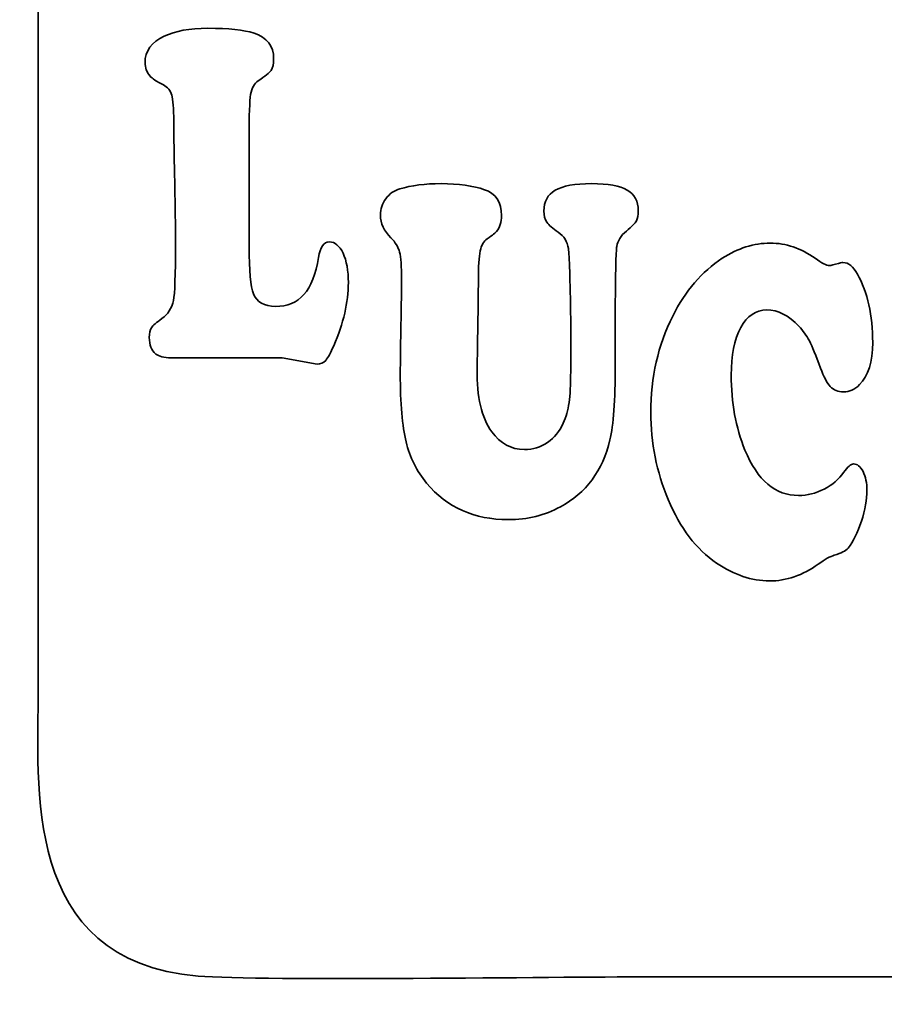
# Model space of a CAD drawing. Header units: millimetres. Extents: x -1459 to 125, y -3469 to 122.
# Tile 94 of 199: x -475 to -455, y -2723 to -2700. Entities that reach past the tile are written whole.
import ezdxf

# ---------------------------------------------------------------- set-up
doc = ezdxf.new("R2010")
doc.units = ezdxf.units.MM
doc.header["$MEASUREMENT"] = 0
doc.layers.add('Layer 1', color=7, linetype='Continuous')

msp = doc.modelspace()

# ---------------------------------------------------------------- linework, layer by layer
at = {"layer": 'Layer 1', "color": 250, "lineweight": 35}
for points in [[(-474.9922, -2683.4306), (-474.9922, -2683.4306), (-474.99, -2715.7751), (-474.99, -2715.7751)], [(-474.9922, -2683.4306), (-474.9922, -2683.4306), (-474.99, -2715.7751), (-474.99, -2715.7751)], [(-469.8857, -2702.3664), (-469.8857, -2702.3664), (-469.8857, -2705.013), (-469.8857, -2705.013)], [(-469.8857, -2702.3664), (-469.8857, -2702.3664), (-469.8857, -2705.013), (-469.8857, -2705.013)], [(-461.018, -2706.4956), (-461.018, -2706.4956), (-461.018, -2707.9028), (-461.018, -2707.9028)], [(-461.018, -2706.4956), (-461.018, -2706.4956), (-461.018, -2707.9028), (-461.018, -2707.9028)], [(-462.0972, -2708.0463), (-462.0972, -2708.0463), (-462.0972, -2706.777), (-462.0972, -2706.777)], [(-462.0972, -2708.0463), (-462.0972, -2708.0463), (-462.0972, -2706.777), (-462.0972, -2706.777)]]:
    msp.add_open_spline(points, degree=3, dxfattribs=at)
for points, knots in [([(-474.99, -2715.7751), (-474.99, -2718.0145), (-475.4406, -2722.3414), (-471.1211, -2722.6988), (-469.587, -2722.8257), (-462.3906, -2722.7183), (-460.2449, -2722.7183), (-453.0867, -2722.7183), (-445.9286, -2722.7183), (-438.7706, -2722.7183), (-436.1668, -2722.7183), (-432.1181, -2723.3841), (-431.1697, -2719.5352), (-430.9266, -2718.5488), (-431.0564, -2697.8724), (-431.0564, -2694.6984)], [0, 0, 0, 0, 0.2, 0.2, 0.2, 0.4, 0.4, 0.4, 0.6, 0.6, 0.6, 0.8, 0.8, 0.8, 1, 1, 1, 1]), ([(-474.99, -2715.7751), (-474.99, -2718.0145), (-475.4406, -2722.3414), (-471.1211, -2722.6988), (-469.587, -2722.8257), (-462.3906, -2722.7183), (-460.2449, -2722.7183), (-453.0867, -2722.7183), (-445.9286, -2722.7183), (-438.7706, -2722.7183), (-436.1668, -2722.7183), (-432.1181, -2723.3841), (-431.1697, -2719.5352), (-430.9266, -2718.5488), (-431.0564, -2697.8724), (-431.0564, -2694.6984)], [0, 0, 0, 0, 0.2, 0.2, 0.2, 0.4, 0.4, 0.4, 0.6, 0.6, 0.6, 0.8, 0.8, 0.8, 1, 1, 1, 1]), ([(-471.7711, -2707.717), (-471.9481, -2707.717), (-472.0727, -2707.6855), (-472.1448, -2707.6246), (-472.2497, -2707.536), (-472.302, -2707.4042), (-472.302, -2707.227), (-472.302, -2707.1188), (-472.2851, -2707.0401), (-472.2497, -2706.987), (-472.2156, -2706.9358), (-472.1317, -2706.8609), (-471.9979, -2706.7665), (-471.8524, -2706.6622), (-471.7593, -2706.5166), (-471.7174, -2706.3277), (-471.6845, -2706.1704), (-471.6675, -2705.7098), (-471.6675, -2704.9501), (-471.6675, -2704.596), (-471.674, -2704.0862), (-471.6872, -2703.421), (-471.7003, -2702.7835), (-471.7081, -2702.3034), (-471.7108, -2701.9805), (-471.7108, -2701.6738), (-471.7265, -2701.463), (-471.758, -2701.3488), (-471.7907, -2701.2348), (-471.8576, -2701.154), (-471.9599, -2701.1048), (-472.129, -2701.0162), (-472.2365, -2700.9454), (-472.2825, -2700.8903), (-472.3651, -2700.794), (-472.4057, -2700.6858), (-472.4057, -2700.5618), (-472.4057, -2700.2823), (-472.251, -2700.0679), (-471.9402, -2699.9223), (-471.6767, -2699.7964), (-471.324, -2699.7312), (-470.8807, -2699.7312), (-470.3839, -2699.7312), (-470.0127, -2699.7707), (-469.7662, -2699.8472), (-469.449, -2699.9517), (-469.2903, -2700.1582), (-469.2903, -2700.4693), (-469.2903, -2700.5972), (-469.3112, -2700.6916), (-469.3531, -2700.7527), (-469.3952, -2700.8136), (-469.4988, -2700.8963), (-469.6627, -2701.0006), (-469.7597, -2701.0655), (-469.8214, -2701.1777), (-469.8475, -2701.3352), (-469.8724, -2701.4925), (-469.8857, -2701.8369), (-469.8857, -2702.3664)], [0, 0, 0, 0, 0.05, 0.05, 0.05, 0.1, 0.1, 0.1, 0.15, 0.15, 0.15, 0.2, 0.2, 0.2, 0.25, 0.25, 0.25, 0.3, 0.3, 0.3, 0.35, 0.35, 0.35, 0.4, 0.4, 0.4, 0.45, 0.45, 0.45, 0.5, 0.5, 0.5, 0.55, 0.55, 0.55, 0.6, 0.6, 0.6, 0.65, 0.65, 0.65, 0.7, 0.7, 0.7, 0.75, 0.75, 0.75, 0.8, 0.8, 0.8, 0.85, 0.85, 0.85, 0.9, 0.9, 0.9, 0.95, 0.95, 0.95, 1, 1, 1, 1]), ([(-471.7711, -2707.717), (-471.9481, -2707.717), (-472.0727, -2707.6855), (-472.1448, -2707.6246), (-472.2497, -2707.536), (-472.302, -2707.4042), (-472.302, -2707.227), (-472.302, -2707.1188), (-472.2851, -2707.0401), (-472.2497, -2706.987), (-472.2156, -2706.9358), (-472.1317, -2706.8609), (-471.9979, -2706.7665), (-471.8524, -2706.6622), (-471.7593, -2706.5166), (-471.7174, -2706.3277), (-471.6845, -2706.1704), (-471.6675, -2705.7098), (-471.6675, -2704.9501), (-471.6675, -2704.596), (-471.674, -2704.0862), (-471.6872, -2703.421), (-471.7003, -2702.7835), (-471.7081, -2702.3034), (-471.7108, -2701.9805), (-471.7108, -2701.6738), (-471.7265, -2701.463), (-471.758, -2701.3488), (-471.7907, -2701.2348), (-471.8576, -2701.154), (-471.9599, -2701.1048), (-472.129, -2701.0162), (-472.2365, -2700.9454), (-472.2825, -2700.8903), (-472.3651, -2700.794), (-472.4057, -2700.6858), (-472.4057, -2700.5618), (-472.4057, -2700.2823), (-472.251, -2700.0679), (-471.9402, -2699.9223), (-471.6767, -2699.7964), (-471.324, -2699.7312), (-470.8807, -2699.7312), (-470.3839, -2699.7312), (-470.0127, -2699.7707), (-469.7662, -2699.8472), (-469.449, -2699.9517), (-469.2903, -2700.1582), (-469.2903, -2700.4693), (-469.2903, -2700.5972), (-469.3112, -2700.6916), (-469.3531, -2700.7527), (-469.3952, -2700.8136), (-469.4988, -2700.8963), (-469.6627, -2701.0006), (-469.7597, -2701.0655), (-469.8214, -2701.1777), (-469.8475, -2701.3352), (-469.8724, -2701.4925), (-469.8857, -2701.8369), (-469.8857, -2702.3664)], [0, 0, 0, 0, 0.05, 0.05, 0.05, 0.1, 0.1, 0.1, 0.15, 0.15, 0.15, 0.2, 0.2, 0.2, 0.25, 0.25, 0.25, 0.3, 0.3, 0.3, 0.35, 0.35, 0.35, 0.4, 0.4, 0.4, 0.45, 0.45, 0.45, 0.5, 0.5, 0.5, 0.55, 0.55, 0.55, 0.6, 0.6, 0.6, 0.65, 0.65, 0.65, 0.7, 0.7, 0.7, 0.75, 0.75, 0.75, 0.8, 0.8, 0.8, 0.85, 0.85, 0.85, 0.9, 0.9, 0.9, 0.95, 0.95, 0.95, 1, 1, 1, 1]), ([(-461.018, -2707.9028), (-461.018, -2708.7508), (-461.0599, -2709.3531), (-461.1452, -2709.7073), (-461.3261, -2710.4532), (-461.7261, -2710.9923), (-462.3436, -2711.3268), (-462.7173, -2711.5336), (-463.1396, -2711.6378), (-463.6102, -2711.6378), (-464.4324, -2711.6378), (-465.0906, -2711.3445), (-465.585, -2710.7562), (-465.8262, -2710.4668), (-465.9927, -2710.1325), (-466.0845, -2709.7525), (-466.1763, -2709.3727), (-466.2235, -2708.8218), (-466.2235, -2708.1035), (-466.2235, -2707.8239), (-466.2169, -2707.3615), (-466.2038, -2706.72), (-466.196, -2706.2674), (-466.192, -2705.9663), (-466.192, -2705.8207), (-466.192, -2705.5019), (-466.2078, -2705.2815), (-466.2405, -2705.1575), (-466.2721, -2705.0355), (-466.3415, -2704.9193), (-466.449, -2704.8111), (-466.6182, -2704.646), (-466.7034, -2704.4628), (-466.7034, -2704.2582), (-466.7034, -2704.1086), (-466.6601, -2703.9768), (-466.575, -2703.8606), (-466.4883, -2703.7446), (-466.3756, -2703.6657), (-466.234, -2703.6245), (-465.9534, -2703.5399), (-465.6204, -2703.4965), (-465.2362, -2703.4965), (-464.8126, -2703.4965), (-464.4626, -2703.5459), (-464.1833, -2703.6423), (-463.9093, -2703.7328), (-463.7715, -2703.9432), (-463.7715, -2704.2701), (-463.7715, -2704.4314), (-463.8121, -2704.5593), (-463.8908, -2704.6556), (-463.9093, -2704.6793), (-463.9866, -2704.7383), (-464.1216, -2704.8347), (-464.2042, -2704.8878), (-464.2593, -2704.9863), (-464.2882, -2705.1281), (-464.3183, -2705.2716), (-464.3328, -2705.5057), (-464.3328, -2705.8326), (-464.3328, -2706.1671), (-464.3432, -2706.8893), (-464.3642, -2707.9992), (-464.376, -2708.6604), (-464.2579, -2709.1641), (-464.0063, -2709.5105), (-463.8017, -2709.7958), (-463.5382, -2709.9377), (-463.2156, -2709.9377), (-463.0097, -2709.9377), (-462.8248, -2709.8806), (-462.6583, -2709.7664), (-462.4918, -2709.6541), (-462.3647, -2709.4988), (-462.278, -2709.304), (-462.2085, -2709.1524), (-462.1613, -2708.9851), (-462.1351, -2708.8021), (-462.1103, -2708.6171), (-462.0972, -2708.3652), (-462.0972, -2708.0463)], [0, 0, 0, 0, 0.037037, 0.037037, 0.037037, 0.0740741, 0.0740741, 0.0740741, 0.1111111, 0.1111111, 0.1111111, 0.1481481, 0.1481481, 0.1481481, 0.1851852, 0.1851852, 0.1851852, 0.2222222, 0.2222222, 0.2222222, 0.2592593, 0.2592593, 0.2592593, 0.2962963, 0.2962963, 0.2962963, 0.3333333, 0.3333333, 0.3333333, 0.3703704, 0.3703704, 0.3703704, 0.4074074, 0.4074074, 0.4074074, 0.4444444, 0.4444444, 0.4444444, 0.4814815, 0.4814815, 0.4814815, 0.5185185, 0.5185185, 0.5185185, 0.5555556, 0.5555556, 0.5555556, 0.5925926, 0.5925926, 0.5925926, 0.6296296, 0.6296296, 0.6296296, 0.6666667, 0.6666667, 0.6666667, 0.7037037, 0.7037037, 0.7037037, 0.7407407, 0.7407407, 0.7407407, 0.7777778, 0.7777778, 0.7777778, 0.8148148, 0.8148148, 0.8148148, 0.8518519, 0.8518519, 0.8518519, 0.8888889, 0.8888889, 0.8888889, 0.9259259, 0.9259259, 0.9259259, 0.962963, 0.962963, 0.962963, 1, 1, 1, 1]), ([(-461.018, -2707.9028), (-461.018, -2708.7508), (-461.0599, -2709.3531), (-461.1452, -2709.7073), (-461.3261, -2710.4532), (-461.7261, -2710.9923), (-462.3436, -2711.3268), (-462.7173, -2711.5336), (-463.1396, -2711.6378), (-463.6102, -2711.6378), (-464.4324, -2711.6378), (-465.0906, -2711.3445), (-465.585, -2710.7562), (-465.8262, -2710.4668), (-465.9927, -2710.1325), (-466.0845, -2709.7525), (-466.1763, -2709.3727), (-466.2235, -2708.8218), (-466.2235, -2708.1035), (-466.2235, -2707.8239), (-466.2169, -2707.3615), (-466.2038, -2706.72), (-466.196, -2706.2674), (-466.192, -2705.9663), (-466.192, -2705.8207), (-466.192, -2705.5019), (-466.2078, -2705.2815), (-466.2405, -2705.1575), (-466.2721, -2705.0355), (-466.3415, -2704.9193), (-466.449, -2704.8111), (-466.6182, -2704.646), (-466.7034, -2704.4628), (-466.7034, -2704.2582), (-466.7034, -2704.1086), (-466.6601, -2703.9768), (-466.575, -2703.8606), (-466.4883, -2703.7446), (-466.3756, -2703.6657), (-466.234, -2703.6245), (-465.9534, -2703.5399), (-465.6204, -2703.4965), (-465.2362, -2703.4965), (-464.8126, -2703.4965), (-464.4626, -2703.5459), (-464.1833, -2703.6423), (-463.9093, -2703.7328), (-463.7715, -2703.9432), (-463.7715, -2704.2701), (-463.7715, -2704.4314), (-463.8121, -2704.5593), (-463.8908, -2704.6556), (-463.9093, -2704.6793), (-463.9866, -2704.7383), (-464.1216, -2704.8347), (-464.2042, -2704.8878), (-464.2593, -2704.9863), (-464.2882, -2705.1281), (-464.3183, -2705.2716), (-464.3328, -2705.5057), (-464.3328, -2705.8326), (-464.3328, -2706.1671), (-464.3432, -2706.8893), (-464.3642, -2707.9992), (-464.376, -2708.6604), (-464.2579, -2709.1641), (-464.0063, -2709.5105), (-463.8017, -2709.7958), (-463.5382, -2709.9377), (-463.2156, -2709.9377), (-463.0097, -2709.9377), (-462.8248, -2709.8806), (-462.6583, -2709.7664), (-462.4918, -2709.6541), (-462.3647, -2709.4988), (-462.278, -2709.304), (-462.2085, -2709.1524), (-462.1613, -2708.9851), (-462.1351, -2708.8021), (-462.1103, -2708.6171), (-462.0972, -2708.3652), (-462.0972, -2708.0463)], [0, 0, 0, 0, 0.037037, 0.037037, 0.037037, 0.0740741, 0.0740741, 0.0740741, 0.1111111, 0.1111111, 0.1111111, 0.1481481, 0.1481481, 0.1481481, 0.1851852, 0.1851852, 0.1851852, 0.2222222, 0.2222222, 0.2222222, 0.2592593, 0.2592593, 0.2592593, 0.2962963, 0.2962963, 0.2962963, 0.3333333, 0.3333333, 0.3333333, 0.3703704, 0.3703704, 0.3703704, 0.4074074, 0.4074074, 0.4074074, 0.4444444, 0.4444444, 0.4444444, 0.4814815, 0.4814815, 0.4814815, 0.5185185, 0.5185185, 0.5185185, 0.5555556, 0.5555556, 0.5555556, 0.5925926, 0.5925926, 0.5925926, 0.6296296, 0.6296296, 0.6296296, 0.6666667, 0.6666667, 0.6666667, 0.7037037, 0.7037037, 0.7037037, 0.7407407, 0.7407407, 0.7407407, 0.7777778, 0.7777778, 0.7777778, 0.8148148, 0.8148148, 0.8148148, 0.8518519, 0.8518519, 0.8518519, 0.8888889, 0.8888889, 0.8888889, 0.9259259, 0.9259259, 0.9259259, 0.962963, 0.962963, 0.962963, 1, 1, 1, 1]), ([(-462.0972, -2706.777), (-462.1103, -2705.805), (-462.1287, -2705.2361), (-462.1535, -2705.0689), (-462.1771, -2704.9016), (-462.2597, -2704.7698), (-462.4014, -2704.6735), (-462.5337, -2704.5848), (-462.6243, -2704.5042), (-462.6741, -2704.4314), (-462.7226, -2704.3586), (-462.7462, -2704.268), (-462.7462, -2704.1597), (-462.7462, -2703.9295), (-462.6544, -2703.7623), (-462.4722, -2703.6559), (-462.2886, -2703.5497), (-461.9948, -2703.4965), (-461.5897, -2703.4965), (-461.1937, -2703.4965), (-460.9052, -2703.5497), (-460.7282, -2703.6522), (-460.5499, -2703.7563), (-460.4607, -2703.9217), (-460.4607, -2704.1479), (-460.4607, -2704.2601), (-460.4765, -2704.3427), (-460.5066, -2704.3958), (-460.5381, -2704.4511), (-460.6182, -2704.5336), (-460.7492, -2704.6439), (-460.8843, -2704.7599), (-460.9617, -2704.8839), (-460.9813, -2705.0158), (-461.0009, -2705.1495), (-461.0127, -2705.6417), (-461.018, -2706.4956)], [0, 0, 0, 0, 0.0833333, 0.0833333, 0.0833333, 0.1666667, 0.1666667, 0.1666667, 0.25, 0.25, 0.25, 0.3333333, 0.3333333, 0.3333333, 0.4166667, 0.4166667, 0.4166667, 0.5, 0.5, 0.5, 0.5833333, 0.5833333, 0.5833333, 0.6666667, 0.6666667, 0.6666667, 0.75, 0.75, 0.75, 0.8333333, 0.8333333, 0.8333333, 0.9166667, 0.9166667, 0.9166667, 1, 1, 1, 1]), ([(-462.0972, -2706.777), (-462.1103, -2705.805), (-462.1287, -2705.2361), (-462.1535, -2705.0689), (-462.1771, -2704.9016), (-462.2597, -2704.7698), (-462.4014, -2704.6735), (-462.5337, -2704.5848), (-462.6243, -2704.5042), (-462.6741, -2704.4314), (-462.7226, -2704.3586), (-462.7462, -2704.268), (-462.7462, -2704.1597), (-462.7462, -2703.9295), (-462.6544, -2703.7623), (-462.4722, -2703.6559), (-462.2886, -2703.5497), (-461.9948, -2703.4965), (-461.5897, -2703.4965), (-461.1937, -2703.4965), (-460.9052, -2703.5497), (-460.7282, -2703.6522), (-460.5499, -2703.7563), (-460.4607, -2703.9217), (-460.4607, -2704.1479), (-460.4607, -2704.2601), (-460.4765, -2704.3427), (-460.5066, -2704.3958), (-460.5381, -2704.4511), (-460.6182, -2704.5336), (-460.7492, -2704.6439), (-460.8843, -2704.7599), (-460.9617, -2704.8839), (-460.9813, -2705.0158), (-461.0009, -2705.1495), (-461.0127, -2705.6417), (-461.018, -2706.4956)], [0, 0, 0, 0, 0.0833333, 0.0833333, 0.0833333, 0.1666667, 0.1666667, 0.1666667, 0.25, 0.25, 0.25, 0.3333333, 0.3333333, 0.3333333, 0.4166667, 0.4166667, 0.4166667, 0.5, 0.5, 0.5, 0.5833333, 0.5833333, 0.5833333, 0.6666667, 0.6666667, 0.6666667, 0.75, 0.75, 0.75, 0.8333333, 0.8333333, 0.8333333, 0.9166667, 0.9166667, 0.9166667, 1, 1, 1, 1]), ([(-469.8857, -2705.013), (-469.8857, -2705.6095), (-469.8515, -2705.9933), (-469.782, -2706.1662), (-469.6968, -2706.369), (-469.5198, -2706.4715), (-469.2484, -2706.4715), (-468.956, -2706.4715), (-468.7252, -2706.375), (-468.5561, -2706.1839), (-468.3869, -2705.9914), (-468.2703, -2705.6921), (-468.2034, -2705.2848), (-468.1654, -2705.0347), (-468.0775, -2704.9088), (-467.9425, -2704.9088), (-467.8061, -2704.9088), (-467.696, -2705.0014), (-467.6095, -2705.1823), (-467.5242, -2705.3654), (-467.4809, -2705.6035), (-467.4809, -2705.8949), (-467.4809, -2706.3709), (-467.5989, -2706.8807), (-467.835, -2707.4238), (-467.9084, -2707.595), (-467.9739, -2707.7131), (-468.0303, -2707.7781), (-468.0867, -2707.8411), (-468.1549, -2707.8725), (-468.2335, -2707.8725)], [0, 0, 0, 0, 0.1, 0.1, 0.1, 0.2, 0.2, 0.2, 0.3, 0.3, 0.3, 0.4, 0.4, 0.4, 0.5, 0.5, 0.5, 0.6, 0.6, 0.6, 0.7, 0.7, 0.7, 0.8, 0.8, 0.8, 0.9, 0.9, 0.9, 1, 1, 1, 1]), ([(-469.8857, -2705.013), (-469.8857, -2705.6095), (-469.8515, -2705.9933), (-469.782, -2706.1662), (-469.6968, -2706.369), (-469.5198, -2706.4715), (-469.2484, -2706.4715), (-468.956, -2706.4715), (-468.7252, -2706.375), (-468.5561, -2706.1839), (-468.3869, -2705.9914), (-468.2703, -2705.6921), (-468.2034, -2705.2848), (-468.1654, -2705.0347), (-468.0775, -2704.9088), (-467.9425, -2704.9088), (-467.8061, -2704.9088), (-467.696, -2705.0014), (-467.6095, -2705.1823), (-467.5242, -2705.3654), (-467.4809, -2705.6035), (-467.4809, -2705.8949), (-467.4809, -2706.3709), (-467.5989, -2706.8807), (-467.835, -2707.4238), (-467.9084, -2707.595), (-467.9739, -2707.7131), (-468.0303, -2707.7781), (-468.0867, -2707.8411), (-468.1549, -2707.8725), (-468.2335, -2707.8725)], [0, 0, 0, 0, 0.1, 0.1, 0.1, 0.2, 0.2, 0.2, 0.3, 0.3, 0.3, 0.4, 0.4, 0.4, 0.5, 0.5, 0.5, 0.6, 0.6, 0.6, 0.7, 0.7, 0.7, 0.8, 0.8, 0.8, 0.9, 0.9, 0.9, 1, 1, 1, 1]), ([(-457.2605, -2704.9374), (-456.8868, -2704.9374), (-456.5263, -2705.0596), (-456.1775, -2705.3054), (-456.0135, -2705.4217), (-455.8994, -2705.4788), (-455.8352, -2705.4788), (-455.7893, -2705.4788), (-455.7159, -2705.463), (-455.6136, -2705.4274), (-455.5795, -2705.4157), (-455.5428, -2705.4097), (-455.5022, -2705.4097), (-455.3684, -2705.4097), (-455.2516, -2705.5023), (-455.1521, -2705.6872), (-454.9055, -2706.1322), (-454.7836, -2706.6869), (-454.7836, -2707.3482), (-454.7836, -2707.8127), (-454.8898, -2708.1531), (-455.1022, -2708.3676), (-455.2177, -2708.4837), (-455.346, -2708.5409), (-455.4904, -2708.5409), (-455.6202, -2708.5409), (-455.7264, -2708.4995), (-455.809, -2708.4148), (-455.8903, -2708.3302), (-455.9702, -2708.1786), (-456.0476, -2707.9641), (-456.1577, -2707.661), (-456.247, -2707.4427), (-456.3164, -2707.3089), (-456.3846, -2707.1769), (-456.4698, -2707.057), (-456.5695, -2706.9487), (-456.8173, -2706.6889), (-457.0782, -2706.5571), (-457.3496, -2706.5571), (-457.6132, -2706.5571), (-457.823, -2706.7007), (-457.9778, -2706.9862), (-458.1325, -2707.2734), (-458.2098, -2707.6572), (-458.2098, -2708.1373), (-458.2098, -2708.7984), (-458.0983, -2709.4028), (-457.8755, -2709.9536), (-457.5739, -2710.6877), (-457.1412, -2711.0537), (-456.5773, -2711.0537), (-456.3701, -2711.0537), (-456.1644, -2711.0027), (-455.9611, -2710.8983), (-455.7565, -2710.794), (-455.5992, -2710.6602), (-455.4864, -2710.4948), (-455.3894, -2710.3571), (-455.3094, -2710.2883), (-455.2478, -2710.2883), (-455.1587, -2710.2883), (-455.0813, -2710.3493), (-455.0171, -2710.4752), (-454.954, -2710.5991), (-454.9213, -2710.7507), (-454.9213, -2710.9278), (-454.9213, -2711.1501), (-454.9658, -2711.4), (-455.0564, -2711.6775), (-455.1455, -2711.953), (-455.2531, -2712.1716), (-455.3789, -2712.329), (-455.4327, -2712.394), (-455.5441, -2712.4509), (-455.7134, -2712.5022), (-455.8103, -2712.5277), (-455.9401, -2712.5986), (-456.1013, -2712.7147), (-456.4804, -2712.9882), (-456.8736, -2713.124), (-457.2841, -2713.124), (-457.7116, -2713.124), (-458.1377, -2712.9804), (-458.5638, -2712.6912), (-459.0568, -2712.3565), (-459.4476, -2711.8448), (-459.7348, -2711.1521), (-460.0166, -2710.4791), (-460.1569, -2709.7767), (-460.1569, -2709.0425), (-460.1569, -2708.1885), (-459.9812, -2707.4111), (-459.6271, -2706.7066), (-459.3204, -2706.0965), (-458.9191, -2705.6302), (-458.4248, -2705.3054), (-458.0486, -2705.0596), (-457.6604, -2704.9374), (-457.2605, -2704.9374)], [0, 0, 0, 0, 0.030303, 0.030303, 0.030303, 0.0606061, 0.0606061, 0.0606061, 0.0909091, 0.0909091, 0.0909091, 0.1212121, 0.1212121, 0.1212121, 0.1515152, 0.1515152, 0.1515152, 0.1818182, 0.1818182, 0.1818182, 0.2121212, 0.2121212, 0.2121212, 0.2424242, 0.2424242, 0.2424242, 0.2727273, 0.2727273, 0.2727273, 0.3030303, 0.3030303, 0.3030303, 0.3333333, 0.3333333, 0.3333333, 0.3636364, 0.3636364, 0.3636364, 0.3939394, 0.3939394, 0.3939394, 0.4242424, 0.4242424, 0.4242424, 0.4545455, 0.4545455, 0.4545455, 0.4848485, 0.4848485, 0.4848485, 0.5151515, 0.5151515, 0.5151515, 0.5454545, 0.5454545, 0.5454545, 0.5757576, 0.5757576, 0.5757576, 0.6060606, 0.6060606, 0.6060606, 0.6363636, 0.6363636, 0.6363636, 0.6666667, 0.6666667, 0.6666667, 0.6969697, 0.6969697, 0.6969697, 0.7272727, 0.7272727, 0.7272727, 0.7575758, 0.7575758, 0.7575758, 0.7878788, 0.7878788, 0.7878788, 0.8181818, 0.8181818, 0.8181818, 0.8484848, 0.8484848, 0.8484848, 0.8787879, 0.8787879, 0.8787879, 0.9090909, 0.9090909, 0.9090909, 0.9393939, 0.9393939, 0.9393939, 0.969697, 0.969697, 0.969697, 1, 1, 1, 1]), ([(-457.2605, -2704.9374), (-456.8868, -2704.9374), (-456.5263, -2705.0596), (-456.1775, -2705.3054), (-456.0135, -2705.4217), (-455.8994, -2705.4788), (-455.8352, -2705.4788), (-455.7893, -2705.4788), (-455.7159, -2705.463), (-455.6136, -2705.4274), (-455.5795, -2705.4157), (-455.5428, -2705.4097), (-455.5022, -2705.4097), (-455.3684, -2705.4097), (-455.2516, -2705.5023), (-455.1521, -2705.6872), (-454.9055, -2706.1322), (-454.7836, -2706.6869), (-454.7836, -2707.3482), (-454.7836, -2707.8127), (-454.8898, -2708.1531), (-455.1022, -2708.3676), (-455.2177, -2708.4837), (-455.346, -2708.5409), (-455.4904, -2708.5409), (-455.6202, -2708.5409), (-455.7264, -2708.4995), (-455.809, -2708.4148), (-455.8903, -2708.3302), (-455.9702, -2708.1786), (-456.0476, -2707.9641), (-456.1577, -2707.661), (-456.247, -2707.4427), (-456.3164, -2707.3089), (-456.3846, -2707.1769), (-456.4698, -2707.057), (-456.5695, -2706.9487), (-456.8173, -2706.6889), (-457.0782, -2706.5571), (-457.3496, -2706.5571), (-457.6132, -2706.5571), (-457.823, -2706.7007), (-457.9778, -2706.9862), (-458.1325, -2707.2734), (-458.2098, -2707.6572), (-458.2098, -2708.1373), (-458.2098, -2708.7984), (-458.0983, -2709.4028), (-457.8755, -2709.9536), (-457.5739, -2710.6877), (-457.1412, -2711.0537), (-456.5773, -2711.0537), (-456.3701, -2711.0537), (-456.1644, -2711.0027), (-455.9611, -2710.8983), (-455.7565, -2710.794), (-455.5992, -2710.6602), (-455.4864, -2710.4948), (-455.3894, -2710.3571), (-455.3094, -2710.2883), (-455.2478, -2710.2883), (-455.1587, -2710.2883), (-455.0813, -2710.3493), (-455.0171, -2710.4752), (-454.954, -2710.5991), (-454.9213, -2710.7507), (-454.9213, -2710.9278), (-454.9213, -2711.1501), (-454.9658, -2711.4), (-455.0564, -2711.6775), (-455.1455, -2711.953), (-455.2531, -2712.1716), (-455.3789, -2712.329), (-455.4327, -2712.394), (-455.5441, -2712.4509), (-455.7134, -2712.5022), (-455.8103, -2712.5277), (-455.9401, -2712.5986), (-456.1013, -2712.7147), (-456.4804, -2712.9882), (-456.8736, -2713.124), (-457.2841, -2713.124), (-457.7116, -2713.124), (-458.1377, -2712.9804), (-458.5638, -2712.6912), (-459.0568, -2712.3565), (-459.4476, -2711.8448), (-459.7348, -2711.1521), (-460.0166, -2710.4791), (-460.1569, -2709.7767), (-460.1569, -2709.0425), (-460.1569, -2708.1885), (-459.9812, -2707.4111), (-459.6271, -2706.7066), (-459.3204, -2706.0965), (-458.9191, -2705.6302), (-458.4248, -2705.3054), (-458.0486, -2705.0596), (-457.6604, -2704.9374), (-457.2605, -2704.9374)], [0, 0, 0, 0, 0.030303, 0.030303, 0.030303, 0.0606061, 0.0606061, 0.0606061, 0.0909091, 0.0909091, 0.0909091, 0.1212121, 0.1212121, 0.1212121, 0.1515152, 0.1515152, 0.1515152, 0.1818182, 0.1818182, 0.1818182, 0.2121212, 0.2121212, 0.2121212, 0.2424242, 0.2424242, 0.2424242, 0.2727273, 0.2727273, 0.2727273, 0.3030303, 0.3030303, 0.3030303, 0.3333333, 0.3333333, 0.3333333, 0.3636364, 0.3636364, 0.3636364, 0.3939394, 0.3939394, 0.3939394, 0.4242424, 0.4242424, 0.4242424, 0.4545455, 0.4545455, 0.4545455, 0.4848485, 0.4848485, 0.4848485, 0.5151515, 0.5151515, 0.5151515, 0.5454545, 0.5454545, 0.5454545, 0.5757576, 0.5757576, 0.5757576, 0.6060606, 0.6060606, 0.6060606, 0.6363636, 0.6363636, 0.6363636, 0.6666667, 0.6666667, 0.6666667, 0.6969697, 0.6969697, 0.6969697, 0.7272727, 0.7272727, 0.7272727, 0.7575758, 0.7575758, 0.7575758, 0.7878788, 0.7878788, 0.7878788, 0.8181818, 0.8181818, 0.8181818, 0.8484848, 0.8484848, 0.8484848, 0.8787879, 0.8787879, 0.8787879, 0.9090909, 0.9090909, 0.9090909, 0.9393939, 0.9393939, 0.9393939, 0.969697, 0.969697, 0.969697, 1, 1, 1, 1]), ([(-468.2335, -2707.8725), (-468.2335, -2707.8725), (-469.0872, -2707.717), (-469.0872, -2707.717), (-469.0872, -2707.717), (-471.7711, -2707.717), (-471.7711, -2707.717)], [0, 0, 0, 0, 0.5, 0.5, 0.5, 1, 1, 1, 1]), ([(-468.2335, -2707.8725), (-468.2335, -2707.8725), (-469.0872, -2707.717), (-469.0872, -2707.717), (-469.0872, -2707.717), (-471.7711, -2707.717), (-471.7711, -2707.717)], [0, 0, 0, 0, 0.5, 0.5, 0.5, 1, 1, 1, 1])]:
    msp.add_open_spline(points, degree=3, knots=knots, dxfattribs=at)

doc.saveas('drawing.dxf')
